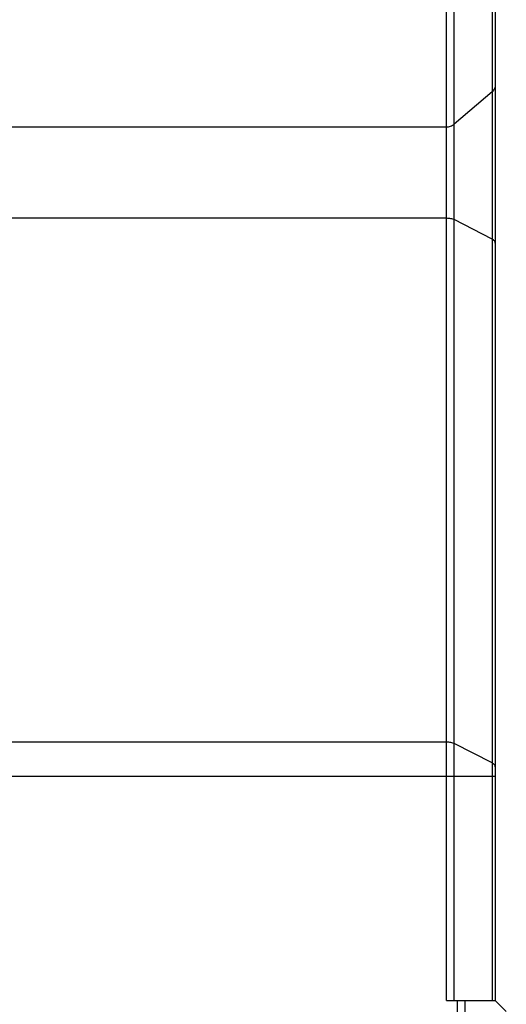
# Model space of a CAD drawing. Header units: millimetres. Extents: x 44 to 322, y 46 to 244.
# Tile 12 of 39: x 88 to 99, y 157 to 179. Entities that reach past the tile are written whole.
import ezdxf

# ---------------------------------------------------------------- set-up
doc = ezdxf.new("R2010")
doc.units = ezdxf.units.MM
doc.header["$LTSCALE"] = 23.1
doc.layers.add('00_COMPONENTS', color=7, linetype='CONTINUOUS')

msp = doc.modelspace()

# ---------------------------------------------------------------- linework, layer by layer
at = {"layer": '00_COMPONENTS'}
for p, q in [((97.3587, 157.3017), (97.3587, 200.5517)), ((97.5354, 157.3017), (97.5354, 200.4785)), ((98.4622, 200.0517), (98.4622, 157.3017)), ((98.389, 199.6249), (98.389, 157.3017)), ((98.389, 177.8354), (97.5354, 177.1037)), ((70.3122, 177.041), (97.3587, 177.041)), ((86.9164, 174.9827), (97.3587, 174.9827)), ((98.389, 174.5053), (97.5354, 174.9449)), ((70.3122, 163.1452), (97.3587, 163.1452)), ((98.389, 162.6678), (97.5354, 163.1074)), ((70.2122, 162.3726), (98.4622, 162.3726)), ((97.3587, 157.3017), (98.4622, 157.3017)), ((97.6087, 151.8017), (97.6087, 157.3017)), ((97.7854, 151.8017), (97.7854, 157.3017)), ((98.4622, 157.3017), (98.7122, 157.0517))]:
    msp.add_line(p, q, dxfattribs=at)
for points, knots in [([(98.4622, 177.9869), (98.4622, 177.9729), (98.4589, 177.9445), (98.4445, 177.9039), (98.421, 177.8666), (98.4004, 177.8451), (98.389, 177.8354)], [0, 0, 0, 0, 0.2427645, 0.4887678, 0.7406461, 1, 1, 1, 1]), ([(97.3587, 177.041), (97.391, 177.041), (97.455, 177.0515), (97.5118, 177.0835), (97.5354, 177.1037)], [0, 0, 0, 0, 0.5094083, 1, 1, 1, 1]), ([(97.3587, 174.9827), (97.3907, 174.9827), (97.4515, 174.9768), (97.51, 174.958), (97.5354, 174.9449)], [0, 0, 0, 0, 0.5285728, 1, 1, 1, 1]), ([(98.4622, 174.4143), (98.4622, 174.4228), (98.4586, 174.4408), (98.4434, 174.4655), (98.4195, 174.4877), (98.3999, 174.4997), (98.389, 174.5053)], [0, 0, 0, 0, 0.2089524, 0.4379846, 0.7001031, 1, 1, 1, 1]), ([(97.3587, 163.1452), (97.3907, 163.1452), (97.4515, 163.1393), (97.51, 163.1205), (97.5354, 163.1074)], [0, 0, 0, 0, 0.5285728, 1, 1, 1, 1]), ([(98.4622, 162.5768), (98.4622, 162.5853), (98.4586, 162.6033), (98.4434, 162.628), (98.4195, 162.6502), (98.3999, 162.6622), (98.389, 162.6678)], [0, 0, 0, 0, 0.2089524, 0.4379846, 0.7001031, 1, 1, 1, 1])]:
    msp.add_open_spline(points, degree=3, knots=knots, dxfattribs=at)

doc.saveas('drawing.dxf')
